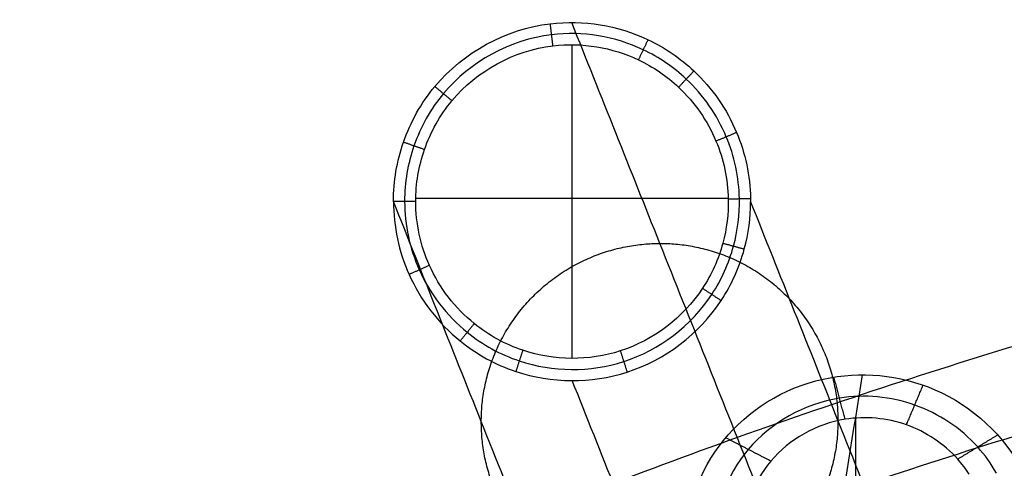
# Model space of a CAD drawing. Header units: millimetres. Extents: x -228 to 253, y -266 to 212.
# Tile 10 of 22: x -228 to -139, y 172 to 212. Entities that reach past the tile are written whole.
import ezdxf

# ---------------------------------------------------------------- set-up
doc = ezdxf.new("R2010")
doc.units = ezdxf.units.MM
doc.header["$MEASUREMENT"] = 0
doc.layers.add('Pause chair', color=7, linetype='Continuous', true_color=0x8b1c62)

msp = doc.modelspace()

# ---------------------------------------------------------------- linework, layer by layer
at = {"layer": 'Pause chair'}
for p, q in [((-178.004, 181.44, 6.656), (-178.004, 209.548, 6.656)), ((-164.008, 195.769, 6.656), (-192.021, 195.769, 6.656)), ((-152.568, 167.836, 764.354), (-152.568, 176.089, 762.599))]:
    msp.add_line(p, q, dxfattribs=at)
for points, knots in [([(-194.021, 195.506, 8.726), (-194.027, 197.312, 8.745), (-193.388, 201.015, 8.783), (-189.547, 207.905, 8.841), (-181.12, 212.478, 8.854), (-172.199, 210.993, 8.799), (-166.42, 207.047, 8.731), (-162.954, 202.066, 8.662), (-162.049, 197.802, 8.612), (-162.009, 195.774, 8.59)], [-88.340858, -88.340858, -88.340858, -88.340858, -83.609247, -78.56802, -68.012149, -60.13526, -55.77002, -49.856296, -44.524972, -44.524972, -44.524972, -44.524972]), ([(-151.996, 179.965, 756.64), (-152.818, 174.857, 732.608), (-153.751, 169.067, 705.366), (-154.794, 162.596, 674.92), (-155.057, 160.964, 667.248), (-155.252, 159.758, 661.56), (-155.358, 159.09, 658.463), (-155.424, 158.713, 656.539), (-155.522, 158.194, 653.678), (-155.669, 157.57, 649.391), (-155.868, 157.056, 643.625), (-156.069, 156.864, 637.841), (-156.219, 156.961, 633.505), (-156.312, 157.114, 630.857), (-156.345, 157.177, 629.906), (-156.469, 157.47, 626.357), (-156.72, 158.107, 619.17), (-157.188, 159.278, 605.755), (-157.885, 161.027, 585.796), (-158.807, 163.337, 559.397), (-159.837, 165.92, 529.898), (-160.867, 168.502, 500.4), (-164.301, 177.11, 402.076), (-170.023, 191.454, 238.219), (-175.401, 204.938, 84.194), (-178.033, 211.535, 8.83)], [4.999979, 4.999979, 4.999979, 4.999979, 78.75, 88.59375, 98.4375, 102.273002, 106.108504, 107.773307, 109.438109, 116.116682, 122.795254, 129.473827, 136.152399, 137.817202, 138.649604, 139.482005, 149.635274, 159.788542, 180.09508, 209.723509, 239.351937, 268.980366, 298.608794, 535.636222, 762.730388, 762.730388, 762.730388, 762.730388]), ([(-163.008, 195.753, 7.623), (-163.046, 197.655, 7.634), (-163.895, 201.655, 7.659), (-167.145, 206.327, 7.694), (-172.564, 210.029, 7.728), (-180.929, 211.423, 7.755), (-188.829, 207.136, 7.748), (-192.429, 200.674, 7.719), (-193.028, 197.201, 7.701), (-193.021, 195.508, 7.691)], [44.524972, 44.524972, 44.524972, 44.524972, 49.856297, 55.77002, 60.135261, 68.01215, 78.56802, 83.609247, 88.340858, 88.340858, 88.340858, 88.340858]), ([(-192.022, 195.509, 6.656), (-192.028, 197.091, 6.656), (-191.47, 200.334, 6.656), (-188.111, 206.367, 6.656), (-180.738, 210.369, 6.656), (-172.93, 209.066, 6.656), (-167.871, 205.608, 6.656), (-164.836, 201.244, 6.656), (-164.043, 197.509, 6.656), (-164.007, 195.733, 6.656)], [-88.340858, -88.340858, -88.340858, -88.340858, -83.609248, -78.568021, -68.01215, -60.13526, -55.77002, -49.856296, -44.524972, -44.524972, -44.524972, -44.524972]), ([(-167.846, 164.289, 760.517), (-168.669, 159.181, 736.485), (-169.601, 153.391, 709.244), (-170.644, 146.919, 678.797), (-170.907, 145.289, 671.13), (-171.102, 144.079, 665.424), (-171.206, 143.422, 662.382), (-171.286, 142.961, 660.04), (-171.399, 142.367, 656.762), (-171.569, 141.645, 651.807), (-171.799, 141.052, 645.158), (-172.03, 140.83, 638.483), (-172.204, 140.943, 633.48), (-172.311, 141.118, 630.428), (-172.349, 141.191, 629.322), (-172.486, 141.515, 625.397), (-172.731, 142.138, 618.384), (-173.202, 143.315, 604.904), (-173.898, 145.061, 584.965), (-174.82, 147.372, 558.56), (-175.85, 149.955, 529.063), (-176.88, 152.537, 499.564), (-180.314, 161.145, 401.241), (-186.027, 175.468, 237.627), (-191.398, 188.93, 83.846), (-194.021, 195.506, 8.726)], [5.000243, 5.000243, 5.000243, 5.000243, 78.749989, 88.59374, 98.437491, 102.272993, 106.108496, 107.773299, 109.438102, 116.116675, 122.795248, 129.473821, 136.152394, 137.817197, 138.649599, 139.482, 149.63527, 159.78854, 180.095079, 209.72351, 239.351942, 268.980373, 298.608804, 535.636255, 761.996059, 761.996059, 761.996059, 761.996059]), ([(-194.021, 195.506, 8.726), (-194.018, 193.259, 8.701), (-193, 188.479, 8.645), (-188.807, 183.043, 8.568), (-181.853, 179.215, 8.496), (-172.5, 179.141, 8.455), (-165.2, 184.712, 8.484), (-162.423, 190.926, 8.539), (-162.005, 194.046, 8.571), (-162.006, 195.472, 8.587)], [0.181291, 0.181291, 0.181291, 0.181291, 6.089963, 12.7349, 17.736307, 26.616856, 36.061153, 40.510968, 44.261057, 44.261057, 44.261057, 44.261057]), ([(-193.021, 195.508, 7.691), (-193.018, 193.4, 7.679), (-192.064, 188.916, 7.65), (-188.131, 183.817, 7.612), (-181.611, 180.226, 7.576), (-172.841, 180.155, 7.555), (-165.998, 185.379, 7.57), (-163.357, 191.294, 7.598), (-162.98, 194.321, 7.615), (-163.008, 195.753, 7.623)], [0.181291, 0.181291, 0.181291, 0.181291, 6.089964, 12.734901, 17.736308, 26.616857, 36.061154, 40.510968, 44.524972, 44.524972, 44.524972, 44.524972]), ([(-164.007, 195.733, 6.656), (-163.981, 194.396, 6.656), (-164.332, 191.569, 6.656), (-166.796, 186.046, 6.656), (-173.183, 181.169, 6.656), (-181.368, 181.237, 6.656), (-187.455, 184.592, 6.656), (-191.127, 189.354, 6.656), (-192.019, 193.541, 6.656), (-192.022, 195.509, 6.656)], [-44.524972, -44.524972, -44.524972, -44.524972, -40.510968, -36.061154, -26.616857, -17.736308, -12.734901, -6.089964, -0.181291, -0.181291, -0.181291, -0.181291]), ([(-162.006, 195.472, 8.587), (-159.394, 188.925, 83.381), (-154.035, 175.491, 236.837), (-148.333, 161.196, 400.126), (-144.9, 152.589, 498.45), (-143.87, 150.006, 527.949), (-142.84, 147.424, 557.446), (-141.918, 145.113, 583.852), (-141.221, 143.366, 603.791), (-140.751, 142.19, 617.271), (-140.506, 141.566, 624.284), (-140.369, 141.243, 628.209), (-140.33, 141.17, 629.315), (-140.224, 140.994, 632.368), (-140.05, 140.882, 637.372), (-139.823, 141.099, 643.911), (-139.675, 141.475, 648.21), (-139.603, 141.711, 650.285)], [-761.014234, -761.014234, -761.014234, -761.014234, -535.636257, -298.608808, -268.980377, -239.351946, -209.723515, -180.095084, -159.788545, -149.635275, -139.482005, -138.649604, -137.817202, -136.1524, -129.473826, -122.795253, -116.525751, -116.525751, -116.525751, -116.525751]), ([(-167.846, 164.289, 760.517), (-167.911, 171.617, 758.961), (-162.784, 177.964, 757.435), (-152.151, 180.321, 756.57), (-148.653, 179.989, 756.521), (-142.058, 177.15, 756.899), (-139.248, 174.531, 757.359), (-137.564, 171.236, 758.003)], [-29.3275, -29.3275, -29.3275, -29.3275, -14.255475, -14.255475, -7.34751, -7.34751, 0.209235, 0.209235, 0.209235, 0.209235]), ([(-156.807, 126.331, 615.199), (-156.909, 126.589, 612.265), (-157.249, 127.439, 602.525), (-157.93, 129.147, 583.022), (-158.853, 131.459, 556.609), (-159.883, 134.041, 527.114), (-160.913, 136.624, 497.614), (-164.346, 145.231, 399.291), (-170.04, 159.504, 236.245), (-175.39, 172.917, 83.033), (-177.994, 179.443, 8.481)], [150.886208, 150.886208, 150.886208, 150.886208, 159.788542, 180.09508, 209.723509, 239.351937, 268.980366, 298.608794, 535.636222, 760.280738, 760.280738, 760.280738, 760.280738]), ([(-139.974, 171.159, 760.659), (-140.445, 171.994, 760.497), (-142.333, 174.636, 760), (-147.076, 177.797, 759.49), (-155.107, 178.541, 759.607), (-163.052, 174.087, 760.827), (-165.302, 167.865, 762.227), (-165.263, 164.813, 762.875)], [0.245779, 0.245779, 0.245779, 0.245779, 2.620055, 8.227852, 13.803396, 21.68491, 29.3275, 29.3275, 29.3275, 29.3275]), ([(-142.415, 171.07, 763.319), (-142.72, 171.542, 763.229), (-143.062, 171.991, 763.145), (-143.438, 172.412, 763.068), (-144.672, 173.791, 762.817), (-146.272, 174.857, 762.645), (-148.035, 175.478, 762.574), (-149.787, 176.095, 762.502), (-151.7, 176.272, 762.53), (-153.53, 175.978, 762.655), (-156.116, 175.563, 762.832), (-158.534, 174.208, 763.203), (-160.197, 172.234, 763.68), (-161.81, 170.32, 764.143), (-162.712, 167.824, 764.704), (-162.681, 165.337, 765.232)], [0.910319, 0.910319, 0.910319, 0.910319, 2.620055, 2.620055, 2.620055, 8.227852, 8.227852, 8.227852, 13.803396, 13.803396, 13.803396, 21.68491, 21.68491, 21.68491, 29.327498, 29.327498, 29.327498, 29.327498])]:
    msp.add_open_spline(points, degree=3, knots=knots, dxfattribs=at)
for points, degree in [([(-179.725, 209.45, 6.656), (-179.844, 210.439, 7.747), (-179.963, 211.428, 8.838)], 2), ([(-172.051, 208.189, 6.656), (-171.623, 209.091, 7.72), (-171.194, 209.993, 8.784)], 2), ([(-168.459, 205.738, 6.656), (-167.775, 206.466, 7.696), (-167.091, 207.195, 8.736)], 2), ([(-188.78, 204.525, 6.656), (-189.546, 205.163, 7.739), (-190.312, 205.801, 8.821)], 2), ([(-165.108, 200.918, 6.656), (-164.186, 201.305, 7.658), (-163.265, 201.693, 8.66)], 2), ([(-191.24, 200.151, 6.656), (-192.183, 200.478, 7.718), (-193.125, 200.806, 8.779)], 2), ([(-192.022, 195.509, 6.656), (-193.021, 195.508, 7.691), (-194.021, 195.506, 8.726)], 2), ([(-164.007, 195.733, 6.656), (-163.008, 195.753, 7.623), (-162.009, 195.774, 8.59)], 2), ([(-162.009, 195.774, 8.59), (-162.007, 195.673, 8.589), (-162.006, 195.573, 8.588), (-162.006, 195.472, 8.587)], 3), ([(-164.497, 191.763, 6.656), (-163.533, 191.502, 7.6), (-162.57, 191.241, 8.543)], 2), ([(-190.795, 189.773, 6.656), (-191.708, 189.365, 7.652), (-192.621, 188.957, 8.648)], 2), ([(-166.312, 187.72, 6.656), (-165.479, 187.172, 7.579), (-164.646, 186.624, 8.502)], 2), ([(-186.78, 184.555, 6.656), (-187.408, 183.778, 7.61), (-188.036, 183.001, 8.564)], 2), ([(-182.421, 182.16, 6.656), (-182.738, 181.214, 7.584), (-183.055, 180.269, 8.513)], 2), ([(-173.684, 182.105, 6.656), (-173.378, 181.157, 7.562), (-173.072, 180.209, 8.469)], 2), ([(-153.53, 175.978, 762.655), (-154.032, 177.873, 759.712), (-154.535, 179.768, 756.77)], 2), ([(-148.035, 175.477, 762.574), (-147.288, 177.258, 759.612), (-146.542, 179.039, 756.651)], 2), ([(-160.197, 172.234, 763.68), (-162.215, 173.277, 760.97), (-164.233, 174.321, 758.26)], 2), ([(-143.439, 172.412, 763.068), (-141.648, 173.497, 760.219), (-139.857, 174.581, 757.37)], 2)]:
    msp.add_open_spline(points, degree=degree, dxfattribs=at)
for points, weights in [([(-214.062, 152.999, 809.133), (12.821, 262.92, 779.68), (239.704, 152.999, 809.133)], [0.992686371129, 0.887326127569, 0.992686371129]), ([(236.117, 146.092, 810.984), (12.821, 254.275, 781.997), (-210.475, 146.092, 810.984)], [1, 0.893863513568, 1]), ([(-227.529, 126.817, 738.503), (12.821, 252.116, 704.929), (253.171, 126.817, 738.503)], [1, 0.880012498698, 1]), ([(-223.729, 120.017, 740.325), (12.821, 243.335, 707.282), (249.371, 120.017, 740.325)], [1, 0.880012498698, 1])]:
    msp.add_rational_spline(points, weights, degree=2, dxfattribs=at)
for points, weights, knots in [([(-186.151, 175.778, 234.087), (-186.128, 191.717, 235.48), (-170.138, 191.743, 234.923), (-154.148, 191.768, 234.365), (-154.171, 175.829, 232.971)], [1, 0.707106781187, 1, 0.707106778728, 1.00000000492], [0, 0, 0, 25.132741, 25.132741, 50.265483, 50.265483, 50.265483]), ([(-154.171, 175.829, 232.971), (-154.193, 159.89, 231.578), (-170.184, 159.864, 232.136), (-186.174, 159.838, 232.694), (-186.151, 175.778, 234.087)], [0.999999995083, 0.707106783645, 1, 0.707106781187, 1], [50.265483, 50.265483, 50.265483, 75.398224, 75.398224, 100.530965, 100.530965, 100.530965])]:
    msp.add_rational_spline(points, weights, degree=2, knots=knots, dxfattribs=at)

doc.saveas('drawing.dxf')
